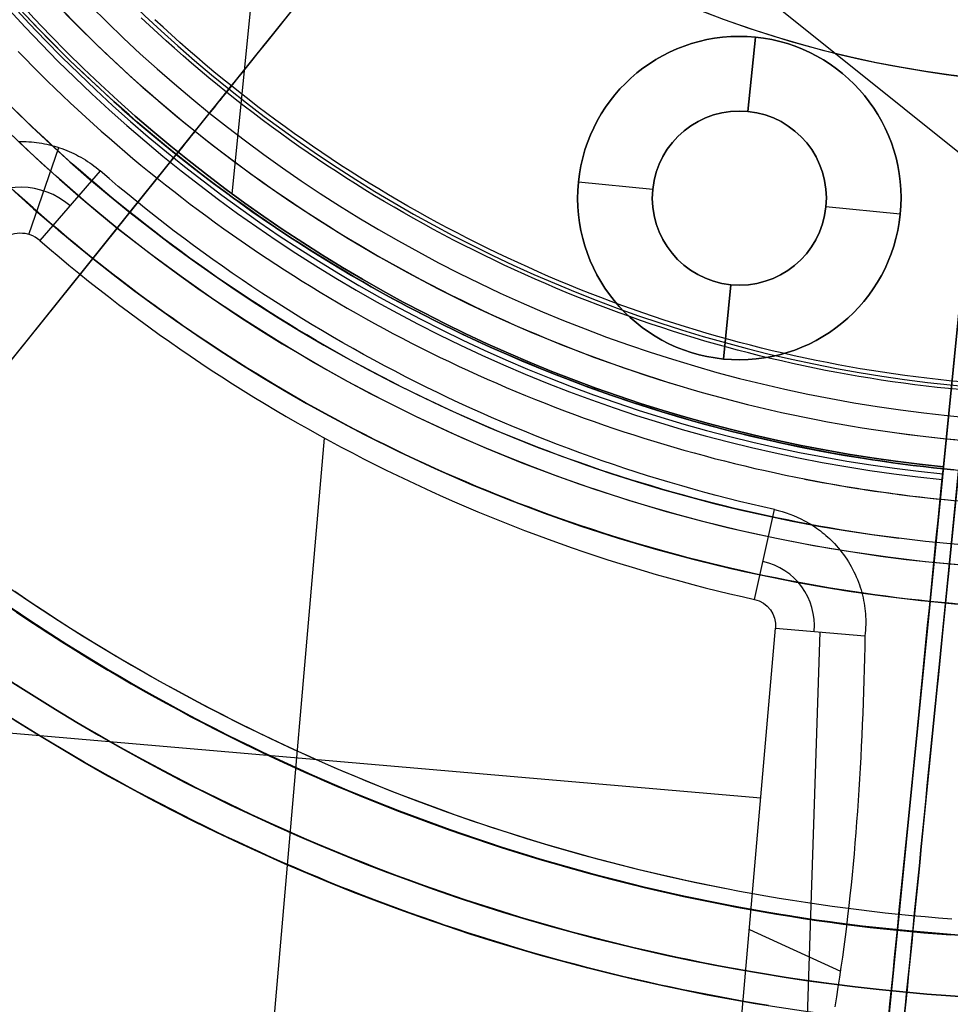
# Model space of a CAD drawing. Extents: x 5157 to 5867, y -156 to 1031.
# Tile 27 of 87: x 5482 to 5512, y 568 to 600. Entities that reach past the tile are written whole.
import ezdxf

# ---------------------------------------------------------------- set-up
doc = ezdxf.new("R2010")
doc.units = 0
doc.layers.add('1', color=7, linetype='CONTINUOUS')

msp = doc.modelspace()

# ---------------------------------------------------------------- linework, layer by layer
at = {"layer": '1', "color": 35}
for p, q in [((5539.004, 574.148, 225), (5454.797, 641.7, 225)), ((5539.004, 574.148, 226), (5454.797, 641.7, 226)), ((5487.531, 596.244, 26.007), (5516.622, 632.508, 26.007)), ((5477.504, 583.745, 225), (5503.287, 615.885, 225)), ((5477.504, 583.745, 226), (5503.287, 615.885, 226)), ((5485.419, 593.612, 112.007), (5497.283, 608.401, 112.007)), ((5486.921, 595.484, 26.982), (5486.921, 595.484, 41.516)), ((5477.835, 584.158, 42.507), (5486.305, 594.715, 42.507)), ((5477.513, 583.756, 52.607), (5485.009, 593.1, 52.607)), ((5477.513, 583.756, 101.507), (5485.009, 593.1, 101.507)), ((5485.009, 593.1, 52.607), (5485.009, 593.1, 101.507)), ((5477.513, 583.756, 103.507), (5484.212, 592.107, 103.507)), ((5484.212, 592.107, 103.507), (5484.212, 592.107, 110.086))]:
    msp.add_line(p, q, dxfattribs=at)
at = {"layer": '1', "color": 39}
for p, q in [((5491.047, 617.506, 18.283), (5488.73, 594.212, 18.283)), ((5491.047, 617.506, 26.283), (5488.73, 594.212, 26.283)), ((5514.802, 615.293, 21.85), (5508.736, 554.307, 21.85)), ((5511.824, 585.348, 18.283), (5514.802, 615.293, 18.283)), ((5511.824, 585.348, 26.283), (5514.802, 615.293, 26.283)), ((5515.307, 615.263, 21.85), (5509.241, 554.278, 21.85)), ((5505.48, 596.884, 23.706), (5505.72, 599.296, 23.706)), ((5505.72, 599.296, 22.283), (5505.48, 596.884, 22.283)), ((5505.72, 599.296, 22.283), (5505.72, 599.296, 18.283)), ((5505.72, 599.296, 26.283), (5505.72, 599.296, 23.706)), ((5505.48, 596.884, 22.283), (5505.48, 596.884, 23.706)), ((5482.14, 592.889, 26.283), (5483.106, 595.715, 40.671)), ((5484.449, 594.957, 40.691), (5482.493, 592.695, 26.283)), ((5499.976, 594.591, 18.283), (5499.976, 594.591, 22.283)), ((5499.976, 594.591, 23.706), (5499.976, 594.591, 26.283)), ((5502.389, 594.352, 23.706), (5499.976, 594.591, 23.706)), ((5502.389, 594.352, 22.283), (5499.976, 594.591, 22.283)), ((5499.976, 594.591, 22.283), (5499.976, 594.591, 18.283)), ((5499.976, 594.591, 26.283), (5499.976, 594.591, 23.706)), ((5502.389, 594.352, 23.706), (5502.389, 594.352, 22.283)), ((5502.389, 594.352, 22.283), (5502.389, 594.352, 23.706)), ((5508.013, 593.792, 22.283), (5508.013, 593.792, 23.706)), ((5510.425, 593.552, 23.706), (5508.013, 593.792, 23.706)), ((5510.425, 593.552, 22.283), (5508.013, 593.792, 22.283)), ((5510.425, 593.552, 22.283), (5510.425, 593.552, 18.283)), ((5510.425, 593.552, 26.283), (5510.425, 593.552, 23.706)), ((5504.681, 588.848, 23.706), (5504.921, 591.26, 23.706)), ((5504.921, 591.26, 22.283), (5504.681, 588.848, 22.283)), ((5504.921, 591.26, 22.283), (5504.921, 591.26, 23.706)), ((5504.681, 588.848, 22.283), (5504.681, 588.848, 18.283)), ((5504.681, 588.848, 26.283), (5504.681, 588.848, 23.706)), ((5489.778, 563.716, 26.283), (5491.733, 586.284, 26.283)), ((5511.824, 585.348, 26.283), (5511.824, 585.348, 40.736)), ((5511.824, 585.348, 3.031), (5511.824, 585.348, 18.283)), ((5511.824, 585.348, 3.031), (5511.824, 585.348, 18.283)), ((5511.769, 584.8, 3.029), (5511.769, 584.8, 40.736)), ((5505.692, 581.043, 26.283), (5506.339, 583.962, 40.684)), ((5504.679, 560.55, 26.283), (5506.374, 580.114, 26.283)), ((5506.374, 580.114, 26.283), (5509.278, 579.863, 40.327)), ((5507.263, 563.137, 33.305), (5507.826, 579.988, 33.305)), ((5466.875, 577.982, 26.283), (5505.896, 574.601, 26.283)), ((5505.527, 570.332, 26.283), (5508.482, 568.978, 36.941))]:
    msp.add_line(p, q, dxfattribs=at)
at = {"layer": '1', "color": 35}
for points in [[(5512.167, 585.251), (5511.836, 585.284), (5511.505, 585.319), (5511.174, 585.356), (5510.844, 585.395), (5510.513, 585.437), (5510.183, 585.481), (5509.854, 585.528), (5509.525, 585.577), (5509.196, 585.628), (5508.867, 585.681), (5508.539, 585.737), (5508.211, 585.795), (5507.884, 585.855), (5507.557, 585.918), (5507.23, 585.983), (5506.904, 586.05), (5506.579, 586.119), (5506.254, 586.191), (5505.929, 586.265), (5505.605, 586.341), (5505.281, 586.42), (5504.958, 586.5), (5504.636, 586.583), (5504.314, 586.668), (5503.993, 586.756), (5503.672, 586.846), (5503.352, 586.937), (5503.033, 587.032), (5502.714, 587.128), (5502.396, 587.227), (5502.079, 587.327), (5501.762, 587.43), (5501.446, 587.536), (5501.131, 587.643), (5500.817, 587.753), (5500.503, 587.865), (5500.19, 587.979), (5499.878, 588.095), (5499.567, 588.213), (5499.257, 588.334), (5498.948, 588.457), (5498.639, 588.581), (5498.331, 588.709), (5498.025, 588.838), (5497.719, 588.969), (5497.414, 589.103), (5497.11, 589.238), (5496.807, 589.376), (5496.505, 589.516), (5496.204, 589.658), (5495.904, 589.803), (5495.605, 589.949), (5495.307, 590.098), (5495.011, 590.248), (5494.715, 590.401), (5494.42, 590.556), (5494.127, 590.713), (5493.834, 590.872), (5493.543, 591.033), (5493.253, 591.196), (5492.964, 591.361), (5492.676, 591.528), (5492.39, 591.697), (5492.104, 591.868), (5491.82, 592.042), (5491.537, 592.217), (5491.255, 592.394), (5490.975, 592.573), (5490.695, 592.754), (5490.417, 592.937), (5490.141, 593.122), (5489.865, 593.309), (5489.591, 593.498), (5489.318, 593.688), (5489.047, 593.881), (5488.777, 594.075), (5488.508, 594.272), (5488.241, 594.47), (5487.975, 594.67), (5487.71, 594.872), (5487.447, 595.076), (5487.185, 595.281), (5486.925, 595.488), (5486.666, 595.698), (5486.408, 595.909), (5486.152, 596.121), (5485.898, 596.336), (5485.645, 596.552), (5485.393, 596.77), (5485.143, 596.99), (5484.895, 597.212), (5484.648, 597.435), (5484.403, 597.66), (5484.159, 597.886), (5483.917, 598.115), (5483.676, 598.345), (5483.437, 598.576), (5483.2, 598.81), (5482.965, 599.045), (5482.73, 599.281), (5482.498, 599.52), (5482.267, 599.76), (5482.038, 600.001)], [(5482.038, 600.001), (5482.267, 599.76), (5482.498, 599.52), (5482.73, 599.281), (5482.965, 599.045), (5483.2, 598.81), (5483.437, 598.576), (5483.676, 598.345), (5483.917, 598.115), (5484.159, 597.886), (5484.403, 597.66), (5484.648, 597.435), (5484.895, 597.212), (5485.143, 596.99), (5485.393, 596.77), (5485.645, 596.552), (5485.898, 596.336), (5486.152, 596.121), (5486.408, 595.909), (5486.666, 595.698), (5486.925, 595.488), (5487.185, 595.281), (5487.447, 595.076), (5487.71, 594.872), (5487.975, 594.67), (5488.241, 594.47), (5488.508, 594.272), (5488.777, 594.075), (5489.047, 593.881), (5489.318, 593.688), (5489.591, 593.498), (5489.865, 593.309), (5490.141, 593.122), (5490.417, 592.937), (5490.695, 592.754), (5490.975, 592.573), (5491.255, 592.394), (5491.537, 592.217), (5491.82, 592.042), (5492.104, 591.868), (5492.39, 591.697), (5492.676, 591.528), (5492.964, 591.361), (5493.253, 591.196), (5493.543, 591.033), (5493.834, 590.872), (5494.127, 590.713), (5494.42, 590.556), (5494.715, 590.401), (5495.011, 590.248), (5495.307, 590.098), (5495.605, 589.949), (5495.904, 589.803), (5496.204, 589.658), (5496.505, 589.516), (5496.807, 589.376), (5497.11, 589.238), (5497.414, 589.103), (5497.719, 588.969), (5498.025, 588.838), (5498.331, 588.709), (5498.639, 588.581), (5498.948, 588.457), (5499.257, 588.334), (5499.567, 588.213), (5499.878, 588.095), (5500.19, 587.979), (5500.503, 587.865), (5500.817, 587.753), (5501.131, 587.643), (5501.446, 587.536), (5501.762, 587.43), (5502.079, 587.327), (5502.396, 587.227), (5502.714, 587.128), (5503.033, 587.032), (5503.352, 586.937), (5503.672, 586.846), (5503.993, 586.756), (5504.314, 586.668), (5504.636, 586.583), (5504.958, 586.5), (5505.281, 586.42), (5505.605, 586.341), (5505.929, 586.265), (5506.254, 586.191), (5506.579, 586.119), (5506.904, 586.05), (5507.23, 585.983), (5507.557, 585.918), (5507.884, 585.855), (5508.211, 585.795), (5508.539, 585.737), (5508.867, 585.681), (5509.196, 585.628), (5509.525, 585.577), (5509.854, 585.528), (5510.183, 585.481), (5510.513, 585.437), (5510.844, 585.395), (5511.174, 585.356), (5511.505, 585.319), (5511.836, 585.284), (5512.167, 585.251)], [(5483.311, 600.082), (5483.577, 599.811), (5483.846, 599.541), (5484.117, 599.274), (5484.39, 599.008), (5484.665, 598.745), (5484.942, 598.485), (5485.221, 598.226), (5485.503, 597.97), (5485.786, 597.716), (5486.072, 597.465), (5486.36, 597.216), (5486.649, 596.969), (5486.941, 596.725), (5487.235, 596.483), (5487.531, 596.244), (5487.829, 596.007), (5488.128, 595.773), (5488.43, 595.541), (5488.734, 595.311), (5489.039, 595.085), (5489.347, 594.86), (5489.656, 594.638), (5489.967, 594.419), (5490.28, 594.203), (5490.594, 593.989), (5490.911, 593.777), (5491.229, 593.568), (5491.548, 593.362), (5491.87, 593.158), (5492.193, 592.957), (5492.518, 592.759), (5492.844, 592.563), (5493.172, 592.37), (5493.502, 592.179), (5493.833, 591.992), (5494.165, 591.807), (5494.499, 591.624), (5494.835, 591.445), (5495.172, 591.268), (5495.51, 591.094), (5495.85, 590.922), (5496.191, 590.754), (5496.533, 590.588), (5496.877, 590.425), (5497.222, 590.264), (5497.569, 590.107), (5497.916, 589.952), (5498.265, 589.8), (5498.615, 589.651), (5498.966, 589.505), (5499.319, 589.362), (5499.672, 589.221), (5500.027, 589.084), (5500.383, 588.949), (5500.74, 588.818), (5501.097, 588.689), (5501.456, 588.563), (5501.816, 588.44), (5502.177, 588.32), (5502.539, 588.203), (5502.901, 588.089), (5503.265, 587.978), (5503.629, 587.87), (5503.995, 587.765), (5504.361, 587.663), (5504.728, 587.564), (5505.095, 587.468), (5505.464, 587.375), (5505.833, 587.285), (5506.203, 587.198), (5506.574, 587.114), (5506.945, 587.034), (5507.317, 586.956), (5507.689, 586.882), (5508.062, 586.81), (5508.436, 586.742), (5508.81, 586.677), (5509.185, 586.615), (5509.56, 586.557)], [(5509.807, 588.165), (5509.445, 588.222), (5509.084, 588.281), (5508.723, 588.344), (5508.362, 588.41), (5508.002, 588.479), (5507.643, 588.55), (5507.284, 588.625), (5506.925, 588.703), (5506.568, 588.784), (5506.211, 588.868), (5505.854, 588.954), (5505.499, 589.044), (5505.144, 589.137), (5504.79, 589.232), (5504.437, 589.331), (5504.084, 589.432), (5503.732, 589.537), (5503.382, 589.644), (5503.032, 589.754), (5502.683, 589.867), (5502.334, 589.982), (5501.987, 590.101), (5501.641, 590.223), (5501.295, 590.347), (5500.951, 590.474), (5500.608, 590.604), (5500.266, 590.737), (5499.924, 590.872), (5499.584, 591.01), (5499.245, 591.151), (5498.908, 591.295), (5498.571, 591.442), (5498.236, 591.591), (5497.901, 591.743), (5497.568, 591.898), (5497.237, 592.055), (5496.906, 592.215), (5496.577, 592.378), (5496.249, 592.543), (5495.922, 592.711), (5495.597, 592.882), (5495.274, 593.055), (5494.951, 593.231), (5494.63, 593.41), (5494.311, 593.591), (5493.993, 593.775), (5493.676, 593.961), (5493.361, 594.15), (5493.048, 594.341), (5492.736, 594.535), (5492.426, 594.732), (5492.118, 594.931), (5491.811, 595.133), (5491.505, 595.337), (5491.202, 595.543), (5490.9, 595.752), (5490.6, 595.964), (5490.301, 596.178), (5490.005, 596.395), (5489.71, 596.613), (5489.417, 596.835), (5489.126, 597.059), (5488.836, 597.285), (5488.549, 597.513), (5488.264, 597.744), (5487.98, 597.978), (5487.698, 598.213), (5487.419, 598.451), (5487.141, 598.692), (5486.866, 598.934), (5486.592, 599.179), (5486.32, 599.426), (5486.051, 599.676), (5485.783, 599.927)], [(5509.846, 588.419), (5509.486, 588.475), (5509.127, 588.534), (5508.768, 588.597), (5508.409, 588.662), (5508.051, 588.731), (5507.694, 588.802), (5507.337, 588.876), (5506.981, 588.954), (5506.625, 589.034), (5506.27, 589.117), (5505.916, 589.204), (5505.563, 589.293), (5505.21, 589.385), (5504.858, 589.48), (5504.506, 589.578), (5504.156, 589.679), (5503.806, 589.782), (5503.457, 589.889), (5503.109, 589.998), (5502.762, 590.111), (5502.416, 590.226), (5502.071, 590.344), (5501.727, 590.465), (5501.383, 590.588), (5501.041, 590.715), (5500.7, 590.844), (5500.359, 590.976), (5500.02, 591.11), (5499.682, 591.248), (5499.345, 591.388), (5499.009, 591.531), (5498.674, 591.677), (5498.341, 591.825), (5498.008, 591.976), (5497.677, 592.13), (5497.347, 592.286), (5497.019, 592.446), (5496.692, 592.607), (5496.366, 592.772), (5496.041, 592.939), (5495.718, 593.109), (5495.396, 593.281), (5495.075, 593.456), (5494.756, 593.633), (5494.439, 593.814), (5494.122, 593.996), (5493.808, 594.182), (5493.495, 594.369), (5493.183, 594.56), (5492.873, 594.753), (5492.565, 594.948), (5492.258, 595.146), (5491.953, 595.347), (5491.649, 595.549), (5491.347, 595.755), (5491.047, 595.963), (5490.749, 596.173), (5490.452, 596.386), (5490.157, 596.601), (5489.864, 596.819), (5489.573, 597.039), (5489.283, 597.261), (5488.995, 597.486), (5488.71, 597.714), (5488.426, 597.943), (5488.144, 598.175), (5487.864, 598.41), (5487.586, 598.646), (5487.31, 598.885), (5487.036, 599.126), (5486.764, 599.37), (5486.494, 599.616), (5486.226, 599.863)], [(5481.786, 598.831), (5482.023, 598.588), (5482.262, 598.346), (5482.502, 598.106), (5482.745, 597.868), (5482.989, 597.631), (5483.234, 597.397), (5483.481, 597.163), (5483.73, 596.932), (5483.981, 596.702), (5484.233, 596.475), (5484.486, 596.248), (5484.741, 596.024), (5484.998, 595.801), (5485.256, 595.581), (5485.516, 595.362), (5485.777, 595.144), (5486.04, 594.929), (5486.305, 594.715), (5486.57, 594.504), (5486.838, 594.294), (5487.106, 594.086), (5487.376, 593.88), (5487.648, 593.676), (5487.921, 593.473), (5488.195, 593.273), (5488.471, 593.074), (5488.748, 592.878), (5489.027, 592.683), (5489.307, 592.49), (5489.588, 592.3), (5489.87, 592.111), (5490.154, 591.924), (5490.439, 591.739), (5490.726, 591.556), (5491.013, 591.375), (5491.302, 591.197), (5491.592, 591.02), (5491.884, 590.845), (5492.176, 590.672), (5492.47, 590.502), (5492.765, 590.333), (5493.061, 590.167), (5493.359, 590.002), (5493.657, 589.84), (5493.957, 589.68), (5494.258, 589.522), (5494.559, 589.366), (5494.862, 589.212), (5495.166, 589.06), (5495.472, 588.911), (5495.778, 588.764), (5496.085, 588.619), (5496.393, 588.476), (5496.703, 588.335), (5497.013, 588.196), (5497.324, 588.06), (5497.636, 587.926), (5497.949, 587.794), (5498.264, 587.664), (5498.579, 587.537), (5498.894, 587.411), (5499.211, 587.288), (5499.529, 587.167), (5499.847, 587.049), (5500.167, 586.932), (5500.487, 586.818), (5500.808, 586.706), (5501.129, 586.597), (5501.452, 586.489), (5501.775, 586.384), (5502.099, 586.281), (5502.424, 586.18), (5502.749, 586.082), (5503.075, 585.986), (5503.402, 585.892), (5503.729, 585.801), (5504.057, 585.711), (5504.386, 585.624), (5504.715, 585.54), (5505.045, 585.457), (5505.375, 585.377), (5505.706, 585.299), (5506.037, 585.224), (5506.369, 585.151), (5506.701, 585.08), (5507.034, 585.011), (5507.368, 584.945), (5507.701, 584.881), (5508.036, 584.82), (5508.37, 584.76), (5508.705, 584.703), (5509.041, 584.649), (5509.376, 584.597), (5509.713, 584.547), (5510.049, 584.5), (5510.386, 584.454), (5510.723, 584.412), (5511.06, 584.371), (5511.398, 584.333), (5511.736, 584.298), (5512.074, 584.265)], [(5512.289, 582.824), (5511.941, 582.855), (5511.593, 582.89), (5511.245, 582.926), (5510.898, 582.965), (5510.551, 583.007), (5510.204, 583.051), (5509.857, 583.097), (5509.511, 583.146), (5509.165, 583.197), (5508.819, 583.251), (5508.474, 583.307), (5508.129, 583.366), (5507.785, 583.427), (5507.441, 583.49), (5507.097, 583.556), (5506.754, 583.624), (5506.412, 583.694), (5506.07, 583.767), (5505.728, 583.843), (5505.387, 583.92), (5505.046, 584), (5504.706, 584.083), (5504.367, 584.168), (5504.028, 584.255), (5503.69, 584.344), (5503.352, 584.436), (5503.016, 584.53), (5502.679, 584.627), (5502.344, 584.726), (5502.009, 584.827), (5501.675, 584.931), (5501.341, 585.037), (5501.009, 585.145), (5500.677, 585.256), (5500.346, 585.368), (5500.015, 585.484), (5499.686, 585.601), (5499.357, 585.721), (5499.03, 585.843), (5498.703, 585.967), (5498.377, 586.094), (5498.052, 586.223), (5497.727, 586.354), (5497.404, 586.488), (5497.082, 586.624), (5496.76, 586.762), (5496.44, 586.902), (5496.121, 587.045), (5495.802, 587.19), (5495.485, 587.337), (5495.169, 587.486), (5494.854, 587.638), (5494.54, 587.791), (5494.227, 587.947), (5493.915, 588.106), (5493.604, 588.266), (5493.295, 588.429), (5492.986, 588.594), (5492.679, 588.761), (5492.373, 588.93), (5492.068, 589.101), (5491.765, 589.275), (5491.462, 589.45), (5491.161, 589.628), (5490.861, 589.808), (5490.563, 589.99), (5490.265, 590.174), (5489.969, 590.36), (5489.674, 590.548), (5489.381, 590.738), (5489.089, 590.931), (5488.798, 591.125), (5488.509, 591.321), (5488.221, 591.52), (5487.934, 591.72), (5487.649, 591.922), (5487.365, 592.127), (5487.083, 592.333), (5486.802, 592.541), (5486.522, 592.751), (5486.244, 592.964), (5485.968, 593.178), (5485.693, 593.394), (5485.419, 593.612), (5485.147, 593.831), (5484.876, 594.053), (5484.608, 594.277), (5484.34, 594.502), (5484.074, 594.729), (5483.81, 594.958), (5483.547, 595.189), (5483.286, 595.422), (5483.027, 595.657), (5482.769, 595.893), (5482.513, 596.131), (5482.259, 596.371), (5482.006, 596.613), (5481.755, 596.856)], [(5512.122, 580.909), (5511.76, 580.942), (5511.399, 580.978), (5511.038, 581.016), (5510.677, 581.056), (5510.317, 581.099), (5509.956, 581.145), (5509.596, 581.193), (5509.237, 581.244), (5508.877, 581.297), (5508.519, 581.353), (5508.16, 581.411), (5507.802, 581.472), (5507.444, 581.535), (5507.087, 581.601), (5506.73, 581.669), (5506.374, 581.74), (5506.018, 581.813), (5505.663, 581.889), (5505.308, 581.967), (5504.954, 582.048), (5504.6, 582.131), (5504.247, 582.217), (5503.895, 582.305), (5503.543, 582.395), (5503.192, 582.488), (5502.841, 582.584), (5502.491, 582.682), (5502.142, 582.782), (5501.794, 582.885), (5501.446, 582.99), (5501.099, 583.098), (5500.753, 583.208), (5500.407, 583.32), (5500.062, 583.435), (5499.719, 583.552), (5499.376, 583.672), (5499.033, 583.794), (5498.692, 583.918), (5498.352, 584.045), (5498.012, 584.174), (5497.674, 584.306), (5497.336, 584.44), (5496.999, 584.576), (5496.663, 584.715), (5496.329, 584.856), (5495.995, 584.999), (5495.662, 585.145), (5495.331, 585.293), (5495, 585.443), (5494.671, 585.596), (5494.342, 585.751), (5494.015, 585.909), (5493.689, 586.068), (5493.364, 586.23), (5493.04, 586.395), (5492.717, 586.561), (5492.396, 586.73), (5492.076, 586.902), (5491.756, 587.075), (5491.439, 587.251), (5491.122, 587.429), (5490.807, 587.609), (5490.493, 587.791), (5490.18, 587.976), (5489.869, 588.163), (5489.558, 588.352), (5489.25, 588.543), (5488.942, 588.736), (5488.636, 588.931), (5488.331, 589.129), (5488.028, 589.329), (5487.726, 589.53), (5487.425, 589.734), (5487.126, 589.94), (5486.829, 590.148), (5486.532, 590.359), (5486.238, 590.571), (5485.944, 590.785), (5485.653, 591.001), (5485.362, 591.22), (5485.074, 591.44), (5484.786, 591.662), (5484.501, 591.886), (5484.217, 592.113), (5483.934, 592.341), (5483.653, 592.571), (5483.374, 592.803), (5483.096, 593.037), (5482.82, 593.273), (5482.546, 593.511), (5482.273, 593.751), (5482.002, 593.993), (5481.733, 594.237)], [(5512.354, 587.854), (5511.989, 587.89), (5511.624, 587.928), (5511.26, 587.969), (5510.896, 588.014), (5510.533, 588.061), (5510.17, 588.112), (5509.807, 588.165)], [(5512.378, 588.11), (5512.015, 588.145), (5511.653, 588.183), (5511.291, 588.224), (5510.929, 588.268), (5510.568, 588.315), (5510.207, 588.366), (5509.846, 588.419)], [(5509.56, 586.557), (5509.936, 586.501), (5510.312, 586.449), (5510.689, 586.4), (5511.066, 586.354), (5511.443, 586.311), (5511.821, 586.271), (5512.199, 586.235)], [(5481.676, 581.311), (5482.035, 581.067), (5482.397, 580.825), (5482.76, 580.586), (5483.125, 580.35), (5483.491, 580.116), (5483.859, 579.885), (5484.229, 579.656), (5484.6, 579.43), (5484.973, 579.206), (5485.347, 578.985), (5485.723, 578.767), (5486.1, 578.551), (5486.479, 578.338), (5486.86, 578.128), (5487.242, 577.92), (5487.625, 577.715), (5488.01, 577.513), (5488.396, 577.314), (5488.783, 577.117), (5489.172, 576.923), (5489.563, 576.732), (5489.955, 576.543), (5490.348, 576.358), (5490.742, 576.175), (5491.138, 575.995), (5491.535, 575.817), (5491.933, 575.643), (5492.332, 575.471), (5492.733, 575.303), (5493.135, 575.137), (5493.538, 574.973), (5493.942, 574.813), (5494.347, 574.656), (5494.754, 574.501), (5495.161, 574.349), (5495.57, 574.2), (5495.979, 574.054), (5496.39, 573.911), (5496.801, 573.771), (5497.214, 573.633), (5497.627, 573.499), (5498.042, 573.367), (5498.457, 573.238), (5498.873, 573.112), (5499.29, 572.989), (5499.708, 572.869), (5500.127, 572.752), (5500.547, 572.638), (5500.967, 572.527), (5501.388, 572.418), (5501.81, 572.313), (5502.233, 572.211), (5502.656, 572.111), (5503.08, 572.014), (5503.505, 571.921), (5503.93, 571.83), (5504.356, 571.742), (5504.782, 571.658), (5505.209, 571.576), (5505.637, 571.497), (5506.065, 571.421), (5506.494, 571.349), (5506.923, 571.279), (5507.352, 571.212), (5507.782, 571.148), (5508.213, 571.088), (5508.644, 571.03), (5509.075, 570.975), (5509.506, 570.924), (5509.938, 570.875), (5510.37, 570.83), (5510.803, 570.787), (5511.236, 570.748), (5511.669, 570.711), (5512.102, 570.678)], [(5512.064, 570.151), (5511.627, 570.184), (5511.19, 570.221), (5510.753, 570.261), (5510.317, 570.304), (5509.881, 570.35), (5509.446, 570.399), (5509.01, 570.451), (5508.576, 570.506), (5508.141, 570.564), (5507.707, 570.625), (5507.273, 570.689), (5506.84, 570.757), (5506.407, 570.827), (5505.975, 570.901), (5505.543, 570.977), (5505.112, 571.056), (5504.681, 571.139), (5504.251, 571.224), (5503.822, 571.313), (5503.393, 571.404), (5502.965, 571.498), (5502.537, 571.596), (5502.11, 571.696), (5501.684, 571.8), (5501.258, 571.906), (5500.834, 572.015), (5500.41, 572.127), (5499.987, 572.243), (5499.564, 572.361), (5499.143, 572.482), (5498.722, 572.606), (5498.302, 572.733), (5497.883, 572.863), (5497.465, 572.995), (5497.048, 573.131), (5496.632, 573.27), (5496.217, 573.411), (5495.803, 573.556), (5495.39, 573.703), (5494.978, 573.853), (5494.567, 574.006), (5494.157, 574.162), (5493.749, 574.321), (5493.341, 574.483), (5492.935, 574.647), (5492.529, 574.815), (5492.125, 574.985), (5491.722, 575.158), (5491.321, 575.334), (5490.92, 575.513), (5490.521, 575.694), (5490.124, 575.879), (5489.727, 576.066), (5489.332, 576.256), (5488.938, 576.449), (5488.546, 576.644), (5488.155, 576.843), (5487.766, 577.044), (5487.378, 577.248), (5486.991, 577.455), (5486.606, 577.664), (5486.222, 577.876), (5485.84, 578.091), (5485.459, 578.308), (5485.08, 578.529), (5484.703, 578.751), (5484.327, 578.977), (5483.952, 579.205), (5483.58, 579.436), (5483.208, 579.669), (5482.839, 579.905), (5482.471, 580.143), (5482.105, 580.384), (5481.74, 580.628)], [(5481.74, 580.628), (5482.105, 580.384), (5482.471, 580.143), (5482.839, 579.905), (5483.208, 579.669), (5483.58, 579.436), (5483.952, 579.205), (5484.327, 578.977), (5484.703, 578.751), (5485.08, 578.529), (5485.459, 578.308), (5485.84, 578.091), (5486.222, 577.876), (5486.606, 577.664), (5486.991, 577.455), (5487.378, 577.248), (5487.766, 577.044), (5488.155, 576.843), (5488.546, 576.644), (5488.938, 576.449), (5489.332, 576.256), (5489.727, 576.066), (5490.124, 575.879), (5490.521, 575.694), (5490.92, 575.513), (5491.321, 575.334), (5491.722, 575.158), (5492.125, 574.985), (5492.529, 574.815), (5492.935, 574.647), (5493.341, 574.483), (5493.749, 574.321), (5494.157, 574.162), (5494.567, 574.006), (5494.978, 573.853), (5495.39, 573.703), (5495.803, 573.556), (5496.217, 573.411), (5496.632, 573.27), (5497.048, 573.131), (5497.465, 572.995), (5497.883, 572.863), (5498.302, 572.733), (5498.722, 572.606), (5499.143, 572.482), (5499.564, 572.361), (5499.987, 572.243), (5500.41, 572.127), (5500.834, 572.015), (5501.258, 571.906), (5501.684, 571.8), (5502.11, 571.696), (5502.537, 571.596), (5502.965, 571.498), (5503.393, 571.404), (5503.822, 571.313), (5504.251, 571.224), (5504.681, 571.139), (5505.112, 571.056), (5505.543, 570.977), (5505.975, 570.901), (5506.407, 570.827), (5506.84, 570.757), (5507.273, 570.689), (5507.707, 570.625), (5508.141, 570.564), (5508.576, 570.506), (5509.01, 570.451), (5509.446, 570.399), (5509.881, 570.35), (5510.317, 570.304), (5510.753, 570.261), (5511.19, 570.221), (5511.627, 570.184), (5512.064, 570.151)], [(5481.753, 580.647), (5482.117, 580.403), (5482.483, 580.162), (5482.851, 579.924), (5483.22, 579.688), (5483.591, 579.455), (5483.964, 579.224), (5484.338, 578.996), (5484.714, 578.771), (5485.091, 578.548), (5485.47, 578.328), (5485.851, 578.11), (5486.233, 577.896), (5486.616, 577.684), (5487.001, 577.474), (5487.388, 577.268), (5487.776, 577.064), (5488.165, 576.863), (5488.556, 576.664), (5488.948, 576.469), (5489.342, 576.276), (5489.737, 576.086), (5490.133, 575.899), (5490.531, 575.715), (5490.93, 575.533), (5491.33, 575.354), (5491.731, 575.178), (5492.134, 575.005), (5492.538, 574.835), (5492.943, 574.668), (5493.349, 574.503), (5493.757, 574.342), (5494.165, 574.183), (5494.575, 574.027), (5494.986, 573.874), (5495.398, 573.724), (5495.811, 573.577), (5496.224, 573.432), (5496.639, 573.291), (5497.055, 573.152), (5497.472, 573.017), (5497.89, 572.884), (5498.309, 572.754), (5498.728, 572.627), (5499.149, 572.503), (5499.57, 572.382), (5499.992, 572.264), (5500.415, 572.149), (5500.839, 572.037), (5501.264, 571.927), (5501.689, 571.821), (5502.115, 571.718), (5502.542, 571.618), (5502.969, 571.52), (5503.397, 571.426), (5503.826, 571.334), (5504.256, 571.246), (5504.685, 571.161), (5505.116, 571.078), (5505.547, 570.999), (5505.979, 570.922), (5506.411, 570.849), (5506.843, 570.779), (5507.277, 570.711), (5507.71, 570.647), (5508.144, 570.586), (5508.578, 570.528), (5509.013, 570.473), (5509.448, 570.421), (5509.884, 570.372), (5510.319, 570.326), (5510.755, 570.283), (5511.192, 570.243), (5511.628, 570.206), (5512.065, 570.173)], [(5481.725, 578.278), (5482.059, 578.065), (5482.393, 577.855), (5482.73, 577.646), (5483.067, 577.439), (5483.406, 577.234), (5483.745, 577.032), (5484.086, 576.831), (5484.429, 576.633), (5484.772, 576.436), (5485.117, 576.242), (5485.463, 576.05), (5485.81, 575.86), (5486.158, 575.672), (5486.508, 575.486), (5486.858, 575.302), (5487.21, 575.121), (5487.562, 574.941), (5487.916, 574.764), (5488.271, 574.589), (5488.627, 574.416), (5488.984, 574.245), (5489.342, 574.076), (5489.701, 573.91), (5490.061, 573.746), (5490.422, 573.584), (5490.784, 573.424), (5491.147, 573.266), (5491.511, 573.111), (5491.876, 572.958), (5492.242, 572.807), (5492.609, 572.658), (5492.976, 572.512), (5493.345, 572.368), (5493.714, 572.226), (5494.084, 572.086), (5494.455, 571.949), (5494.827, 571.814), (5495.2, 571.681), (5495.574, 571.55), (5495.948, 571.422), (5496.323, 571.296), (5496.699, 571.173), (5497.076, 571.052), (5497.453, 570.933), (5497.831, 570.816), (5498.21, 570.702), (5498.59, 570.59), (5498.97, 570.48), (5499.351, 570.373), (5499.733, 570.268), (5500.115, 570.166), (5500.498, 570.066), (5500.881, 569.968), (5501.265, 569.873), (5501.65, 569.78), (5502.035, 569.689), (5502.421, 569.601), (5502.807, 569.515), (5503.194, 569.432), (5503.582, 569.351), (5503.969, 569.272), (5504.358, 569.195), (5504.747, 569.122), (5505.136, 569.05), (5505.525, 568.981), (5505.916, 568.914), (5506.306, 568.849), (5506.697, 568.787), (5507.088, 568.728), (5507.48, 568.671), (5507.872, 568.616), (5508.264, 568.563), (5508.657, 568.513), (5509.05, 568.465), (5509.443, 568.42), (5509.836, 568.377), (5510.23, 568.337), (5510.624, 568.299), (5511.018, 568.263), (5511.412, 568.23), (5511.807, 568.199), (5512.202, 568.171)], [(5506.146, 567.862), (5505.75, 567.928), (5505.353, 567.996), (5504.958, 568.066), (5504.562, 568.139), (5504.168, 568.214), (5503.773, 568.291), (5503.379, 568.371), (5502.986, 568.454), (5502.593, 568.538), (5502.201, 568.626), (5501.809, 568.715), (5501.418, 568.807), (5501.027, 568.902), (5500.637, 568.998), (5500.248, 569.098), (5499.859, 569.199), (5499.471, 569.303), (5499.083, 569.41), (5498.696, 569.519), (5498.31, 569.63), (5497.925, 569.743), (5497.54, 569.859), (5497.156, 569.978), (5496.773, 570.099), (5496.39, 570.222), (5496.009, 570.347), (5495.628, 570.475), (5495.247, 570.605), (5494.868, 570.738), (5494.489, 570.873), (5494.112, 571.01), (5493.735, 571.149), (5493.359, 571.291), (5492.984, 571.435), (5492.61, 571.582), (5492.236, 571.73), (5491.864, 571.881), (5491.492, 572.034), (5491.122, 572.19), (5490.752, 572.348), (5490.384, 572.508), (5490.016, 572.67), (5489.649, 572.835), (5489.284, 573.001), (5488.919, 573.17), (5488.555, 573.342), (5488.193, 573.515), (5487.831, 573.691), (5487.471, 573.868), (5487.112, 574.048), (5486.754, 574.231), (5486.397, 574.415), (5486.041, 574.602), (5485.686, 574.79), (5485.332, 574.981), (5484.98, 575.174), (5484.629, 575.369), (5484.278, 575.567), (5483.93, 575.766), (5483.582, 575.968), (5483.236, 576.171), (5482.89, 576.377), (5482.547, 576.585), (5482.204, 576.795), (5481.863, 577.007), (5481.523, 577.221)]]:
    msp.add_lwpolyline(points, dxfattribs=at)
at = {"layer": '1', "color": 39}
for points in [[(5481.797, 595.905, 40.621), (5481.882, 595.906, 40.625), (5481.967, 595.906, 40.63), (5482.052, 595.904, 40.634), (5482.137, 595.899, 40.638), (5482.221, 595.894, 40.642), (5482.305, 595.886, 40.646), (5482.389, 595.876, 40.649), (5482.473, 595.865, 40.653), (5482.557, 595.851, 40.656), (5482.64, 595.836, 40.659), (5482.723, 595.819, 40.662), (5482.805, 595.801, 40.664), (5482.887, 595.78, 40.667), (5482.969, 595.758, 40.669), (5483.05, 595.734, 40.671), (5483.131, 595.708, 40.673), (5483.211, 595.68, 40.675), (5483.291, 595.65, 40.677), (5483.37, 595.619, 40.679), (5483.448, 595.586, 40.681), (5483.525, 595.552, 40.682), (5483.602, 595.516, 40.683), (5483.678, 595.478, 40.685), (5483.753, 595.438, 40.686), (5483.827, 595.397, 40.687), (5483.9, 595.354, 40.688), (5483.972, 595.31, 40.688), (5484.043, 595.264, 40.689), (5484.114, 595.217, 40.689), (5484.183, 595.168, 40.69), (5484.251, 595.118, 40.69), (5484.318, 595.066, 40.691), (5484.384, 595.012, 40.691), (5484.449, 594.957, 40.691)], [(5506.339, 583.962, 40.684), (5506.466, 583.931, 40.684), (5506.592, 583.896, 40.684), (5506.717, 583.857, 40.683), (5506.841, 583.814, 40.682), (5506.962, 583.766, 40.681), (5507.083, 583.714, 40.679), (5507.201, 583.658, 40.677), (5507.317, 583.598, 40.675), (5507.385, 583.561, 40.674), (5507.451, 583.523, 40.672), (5507.517, 583.483, 40.671), (5507.582, 583.442, 40.669), (5507.646, 583.4, 40.667), (5507.709, 583.357, 40.665), (5507.771, 583.312, 40.663), (5507.833, 583.266, 40.661), (5507.893, 583.218, 40.659), (5507.952, 583.17, 40.656), (5508.011, 583.12, 40.654), (5508.068, 583.069, 40.651), (5508.125, 583.017, 40.648), (5508.18, 582.964, 40.645), (5508.234, 582.91, 40.642), (5508.287, 582.854, 40.639), (5508.35, 582.786, 40.634), (5508.411, 582.716, 40.63), (5508.471, 582.645, 40.625), (5508.528, 582.572, 40.62), (5508.584, 582.498, 40.615), (5508.637, 582.422, 40.61), (5508.689, 582.346, 40.604), (5508.739, 582.268, 40.598), (5508.787, 582.189, 40.592), (5508.833, 582.108, 40.586), (5508.877, 582.027, 40.579), (5508.919, 581.945, 40.572), (5508.959, 581.861, 40.565), (5508.997, 581.777, 40.557), (5509.032, 581.691, 40.549), (5509.066, 581.605, 40.541), (5509.096, 581.522, 40.533), (5509.124, 581.438, 40.524), (5509.15, 581.354, 40.516), (5509.174, 581.27, 40.507), (5509.196, 581.184, 40.498), (5509.216, 581.099, 40.488), (5509.234, 581.013, 40.479), (5509.25, 580.927, 40.469), (5509.264, 580.84, 40.459), (5509.276, 580.753, 40.448), (5509.286, 580.666, 40.437), (5509.293, 580.579, 40.426), (5509.299, 580.491, 40.415), (5509.302, 580.404, 40.404), (5509.304, 580.316, 40.392), (5509.303, 580.228, 40.38), (5509.3, 580.136, 40.367), (5509.295, 580.045, 40.354), (5509.288, 579.953, 40.341), (5509.278, 579.863, 40.327)], [(5509.278, 579.863, 40.327), (5509.271, 579.5, 40.271), (5509.263, 579.138, 40.212), (5509.254, 578.777, 40.15), (5509.244, 578.417, 40.084), (5509.233, 578.057, 40.014), (5509.221, 577.699, 39.941), (5509.207, 577.342, 39.864), (5509.193, 576.985, 39.784), (5509.177, 576.629, 39.701), (5509.16, 576.275, 39.614), (5509.142, 575.921, 39.524), (5509.123, 575.569, 39.43), (5509.103, 575.217, 39.333), (5509.081, 574.867, 39.232), (5509.058, 574.518, 39.128), (5509.034, 574.17, 39.02), (5509.008, 573.823, 38.909), (5508.981, 573.477, 38.795), (5508.953, 573.133, 38.677), (5508.923, 572.79, 38.556), (5508.892, 572.448, 38.431), (5508.86, 572.108, 38.303), (5508.826, 571.769, 38.172), (5508.79, 571.431, 38.037), (5508.753, 571.095, 37.899), (5508.715, 570.76, 37.758), (5508.675, 570.426, 37.613), (5508.633, 570.095, 37.465), (5508.59, 569.764, 37.314), (5508.546, 569.435, 37.159), (5508.499, 569.108, 37.001), (5508.452, 568.782, 36.839), (5508.402, 568.46, 36.675), (5508.351, 568.14, 36.508), (5508.299, 567.822, 36.339)]]:
    msp.add_polyline3d(points, dxfattribs=at)
at = {"layer": '1', "color": 35, "extrusion": (0, 0, -1)}
for centre, radius, start, end in [((-5516.622, 632.508, -251.484), 65.49, 38.73717, 218.73717), ((-5516.622, 632.508, -251.484), 64.49, 38.73717, 218.73717), ((-5516.622, 632.508, -52.607), 62.5, 38.73717, 218.73717), ((-5516.622, 632.508, -103.507), 62.5, 38.73717, 218.73717), ((-5516.622, 632.508, -275), 65.49, 38.73717, 218.73717), ((-5516.622, 632.508, -275), 65.49, 218.73717, 38.73717), ((-5516.622, 632.508, -251.484), 65.49, 218.73717, 38.73717), ((-5516.622, 632.508, -251.484), 64.49, 218.73717, 38.73717), ((-5516.622, 632.508, -52.607), 62.5, 218.73717, 38.73717), ((-5516.622, 632.508, -103.507), 62.5, 218.73717, 38.73717), ((-5516.622, 632.508, -103.507), 51.794, 218.7372, 38.7372), ((-5516.622, 632.508, -101.507), 50.521, 218.7372, 38.7372), ((-5516.622, 632.508, -52.607), 50.521, 218.7372, 38.7372), ((-5516.622, 632.508, -132.007), 34.741, 218.7372, 38.7372), ((-5516.622, 632.508, -225), 62.522, 277.19536, 340.27897), ((-5516.622, 632.508, -226), 62.522, 277.19536, 340.27897)]:
    msp.add_arc(centre, radius, start, end, dxfattribs=at)
at = {"layer": '1', "color": 35}
for centre, radius, start, end in [((5516.622, 632.508, 275), 64.49, 321.26283, 141.26283), ((5516.622, 632.508, 101.507), 62.5, 321.26283, 141.26283), ((5516.622, 632.508, 47.811), 62.5, 321.26283, 141.26283), ((5516.622, 632.508, 102.507), 62.5, 321.26283, 141.26283), ((5516.622, 632.508, 275), 64.49, 141.26283, 321.26283), ((5516.622, 632.508, 101.507), 62.5, 141.26283, 321.26283), ((5516.622, 632.508, 47.811), 62.5, 141.26283, 321.26283), ((5516.622, 632.508, 102.507), 62.5, 141.26283, 321.26283), ((5516.622, 632.508, 106.796), 51.794, 141.2628, 321.2628), ((5516.622, 632.508, 77.057), 50.521, 141.2628, 321.2628), ((5516.622, 632.508, 34.249), 47.465, 141.2628, 321.2628), ((5516.622, 632.508, 3.883), 45.735, 141.2628, 321.2628), ((5516.622, 632.508, 4.883), 44.735, 141.2628, 321.2628), ((5516.622, 632.508, 129.007), 34.741, 141.2628, 321.2628), ((5516.622, 632.508, 130.507), 34.741, 141.2628, 321.2628), ((5516.622, 632.508, 112.007), 49.872, 199.721, 262.8046), ((5516.622, 632.508, 26.007), 46.491, 209.3567, 253.169), ((5516.622, 632.508, 42.507), 61.994, 203.59359, 258.93207), ((5516.622, 632.508, 26.007), 46.491, 261.2628, 291.2628), ((5516.622, 632.508, 42.507), 48.457, 258.9321, 269.8343)]:
    msp.add_arc(centre, radius, start, end, dxfattribs=at)
at = {"layer": '1', "color": 39, "extrusion": (0, 0, -1)}
for centre, radius, start, end in [((-5516.458, 631.939, -24.542), 78.014, 275.68001, 35.68001), ((-5516.458, 631.939, -24.542), 77.829, 275.68001, 35.68001), ((-5516.458, 631.939, -16.982), 77.829, 275.68001, 35.68001), ((-5516.962, 631.909, -24.542), 78.014, 155.68001, 275.68001), ((-5516.962, 631.909, -24.542), 77.829, 155.68001, 275.68001), ((-5516.962, 631.909, -16.982), 77.829, 155.68001, 275.68001), ((-5516.458, 631.939, -40.736), 46.82, 275.68, 35.68), ((-5516.458, 631.939, -18.283), 46.82, 275.68, 35.68), ((-5505.201, 594.072, -22.283), 5.25, 5.68, 185.68), ((-5505.201, 594.072, -26.283), 5.25, 5.68, 185.68), ((-5505.201, 594.072, -20.283), 5.25, 5.68, 185.68), ((-5505.201, 594.072, -24.994), 5.25, 5.68, 185.68), ((-5505.201, 594.072, -23.706), 2.826, 5.68, 185.68), ((-5505.201, 594.072, -20.283), 5.25, 185.68, 5.68), ((-5505.201, 594.072, -24.994), 5.25, 185.68, 5.68), ((-5505.201, 594.072, -22.283), 5.25, 185.68, 5.68), ((-5505.201, 594.072, -26.283), 5.25, 185.68, 5.68), ((-5505.201, 594.072, -23.706), 2.826, 185.68, 5.68), ((-5505.503, 580.19, -26.283), 0.874, 102.491, 184.9527)]:
    msp.add_arc(centre, radius, start, end, dxfattribs=at)
at = {"layer": '1', "color": 39}
for centre, radius, start, end in [((5516.458, 631.939, 16.982), 78.014, 144.31999, 264.31999), ((5516.458, 631.939, 20.762), 78.014, 144.31999, 264.31999), ((5516.962, 631.909, 16.982), 78.014, 264.31999, 24.31999), ((5516.962, 631.909, 20.762), 78.014, 264.31999, 24.31999), ((5516.458, 631.939, 3.029), 47.23, 144.32, 264.32), ((5516.458, 631.939, 40.737), 47.051, 144.32, 264.32), ((5516.458, 631.939, 26.283), 46.82, 144.32, 264.32), ((5516.458, 631.939, 3.031), 46.82, 144.32, 264.32), ((5516.458, 631.939, 33.51), 46.82, 144.32, 264.32), ((5516.458, 631.939, 10.657), 46.82, 144.32, 264.32), ((5505.201, 594.072, 18.283), 5.25, 354.32, 174.32), ((5505.201, 594.072, 23.706), 5.25, 354.32, 174.32), ((5505.201, 594.072, 22.283), 2.826, 354.32, 174.32), ((5505.201, 594.072, 22.994), 2.826, 354.32, 174.32), ((5505.201, 594.072, 18.283), 5.25, 174.32, 354.32), ((5505.201, 594.072, 23.706), 5.25, 174.32, 354.32), ((5481.866, 591.97, 33.487), 2.454, 49.1533, 129.1153), ((5505.201, 594.072, 22.283), 2.826, 174.32, 354.32), ((5505.201, 594.072, 22.994), 2.826, 174.32, 354.32), ((5481.864, 591.968, 26.283), 0.961, 49.1581, 133.7074), ((5517.155, 632.787, 26.283), 52.998, 229.154, 257.509), ((5505.503, 580.19, 32.369), 2.137, 355.0473, 77.509), ((5519.102, 636.711, 26.283), 78.665, 228.62967, 258.51343), ((5519.101, 636.71, 27.48), 79.326, 228.64893, 258.51361)]:
    msp.add_arc(centre, radius, start, end, dxfattribs=at)
at = {"layer": '1', "color": 39, "extrusion": (2.83448e-07, 2.34993e-06, -1)}
msp.add_arc((-5522.515, 631.236, -20.753), 77.994, 282.37912, 15.86625, dxfattribs=at)
at = {"layer": '1', "color": 35, "extrusion": (-0.780025, 0.625749, 9.86696e-18)}
msp.add_arc((-3945.391, 349.535, -3907.31), 349.535, 270, 277.37436, dxfattribs=at)
at = {"layer": '1', "color": 35, "extrusion": (-0.780025, 0.625749, 3.23035e-15)}
msp.add_arc((-3945.391, 349.535, -3907.31), 347.535, 271.43558, 277.37436, dxfattribs=at)
at = {"layer": '1', "color": 35, "extrusion": (-0.780025, 0.625749, -3.9443e-31)}
for centre, radius, start, end in [((-3900.656, 3.883, -3907.31), 1, 0, 97.3744), ((-3900.656, 3.883, -3907.31), 1, 277.3744, 0), ((-3896.935, 41.516, -3907.31), 0.991, 90.3652, 180)]:
    msp.add_arc(centre, radius, start, end, dxfattribs=at)
at = {"layer": '1', "color": 35, "extrusion": (-0.780025, 0.625749, 1.97215e-31)}
msp.add_arc((-3898.901, 26.982, -3907.31), 0.975, 270, 0, dxfattribs=at)
at = {"layer": '1', "color": 39, "extrusion": (-0.000753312, -0.00092486, -0.999999)}
msp.add_arc((-5517.131, 632.755, -45.372), 50.021, 282.4976, 310.8454, dxfattribs=at)
at = {"layer": '1', "color": 35, "extrusion": (-0.780025, 0.625749, -1.97215e-31)}
msp.add_arc((-3895.519, 110.086, -3907.31), 1.922, 0, 90.1938, dxfattribs=at)
at = {"layer": '1', "color": 39, "extrusion": (-0.99509, 0.098973, 9.89334e-16)}
msp.add_arc((-1127.763, 3.392, -5426.828), 37.345, 34.4966, 90.3535, dxfattribs=at)
at = {"layer": '1', "color": 39, "extrusion": (-0.99509, 0.098973, -4.05925e-15)}
msp.add_arc((-1127.584, 43.557, -5426.828), 40.528, 269.4207, 319.0268, dxfattribs=at)
at = {"layer": '1', "color": 39, "extrusion": (0.99509, -0.098973, -2.71311e-15)}
msp.add_arc((1127.784, 3.392, 5427.333), 37.345, 89.6465, 145.5034, dxfattribs=at)
at = {"layer": '1', "color": 39, "extrusion": (0.99509, -0.098973, 1.04083e-14)}
msp.add_arc((1127.604, 43.557, 5427.333), 40.528, 220.9732, 270.5793, dxfattribs=at)
at = {"layer": '1', "color": 39, "extrusion": (-0.023472, -0.042351, -0.998827)}
msp.add_arc((4518.609, -3225.025, -181.282), 77.755, 71.99349, 102.68865, dxfattribs=at)

doc.saveas('drawing.dxf')
